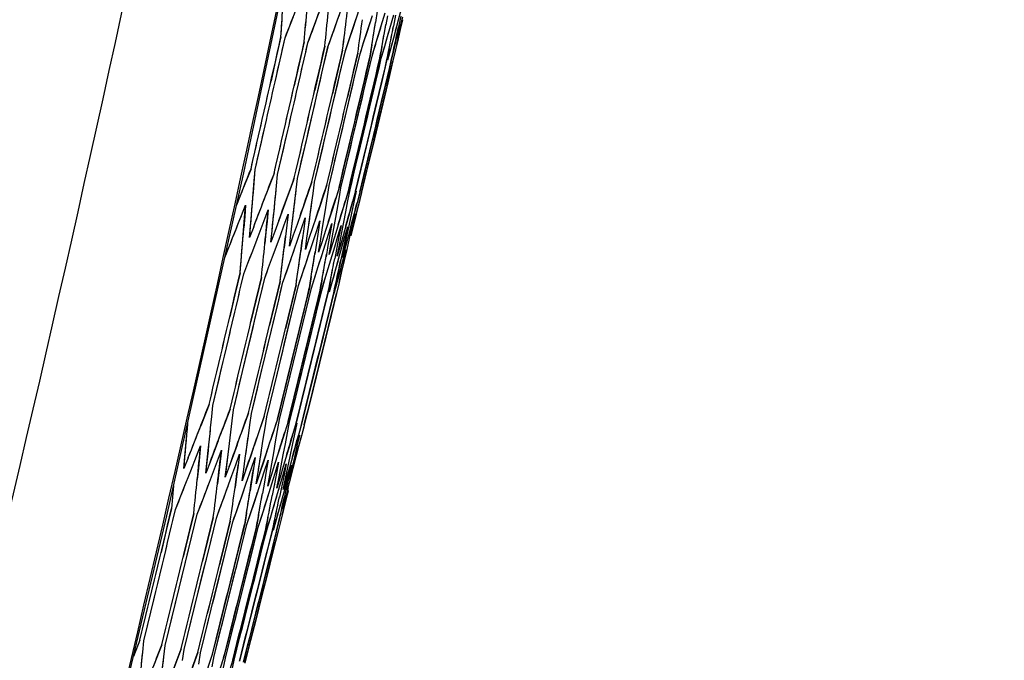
# Model space of a CAD drawing. Header units: millimetres. Extents: x 0 to 420, y 0 to 297.
# Tile 97 of 117: x 335.05 to 339.18, y 157.23 to 159.91. Entities that reach past the tile are written whole.
import ezdxf

# ---------------------------------------------------------------- set-up
doc = ezdxf.new("R2010")
doc.units = ezdxf.units.MM
doc.header["$LTSCALE"] = 23.1
doc.header["$PDMODE"] = 3
doc.header["$PDSIZE"] = 0.3125
doc.layers.get('0').update_dxf_attribs({"linetype": 'CONTINUOUS'})
doc.layers.get('Defpoints').update_dxf_attribs({"linetype": 'CONTINUOUS'})
doc.layers.add('06___PRT_ALL_SURFS', color=7, linetype='CONTINUOUS')
doc.layers.add('DIM_PILOTEES', color=7, linetype='CONTINUOUS')
doc.styles.get("Standard").update_dxf_attribs({"font": 'txt', "width": 0.7})
doc.dimstyles.new('DIMSTYLE_2', dxfattribs={"dimtxt": 2.5, "dimasz": 3.5, "dimexe": 2, "dimexo": 0, "dimtad": 1, "dimdec": 0, "dimlfac": 5, "dimdsep": 46, "dimtxsty": 'Standard', "dimblk": '_FILLED', "dimblk1": '_FILLED', "dimblk2": '_FILLED', "dimcen": 0.09, "dimazin": 2, "dimtp": 0.8, "dimtm": 0.8, "dimtfac": 1, "dimtdec": 0, "dimtofl": 0, "dimtmove": 0, "dimatfit": 3, "dimldrblk": '_FILLED', "dimfxl": 0, "dimtolj": 1, "dimarcsym": 0})
doc.dimstyles.new('DIMSTYLE_7', dxfattribs={"dimtxt": 2.5, "dimasz": 3.5, "dimexe": 2, "dimexo": 0, "dimgap": 2.5, "dimtad": 1, "dimdsep": 46, "dimtxsty": 'Standard', "dimblk": '_FILLED', "dimblk1": '_FILLED', "dimblk2": '_FILLED', "dimcen": 0.09, "dimazin": 2, "dimtp": 0.5, "dimtm": 0.5, "dimtfac": 1, "dimtofl": 0, "dimtmove": 0, "dimatfit": 3, "dimldrblk": '_FILLED', "dimfxl": 0, "dimtolj": 1, "dimarcsym": 0})

# ---------------------------------------------------------------- blocks, each defined once
blk = doc.blocks.new('_FILLED')
at = {"color": 0, "linetype": 'ByBlock'}
blk.add_solid([(0, 0), (-1, 0.1429), (-1, -0.1429)], dxfattribs=at)
blk = doc.blocks.new('*D5')
at = {"layer": 'DIM_PILOTEES', "color": 2, "linetype": 'Continuous'}
for p, q in [((332.4692, 242.223), (398.3912, 242.2232)), ((396.3912, 242.2232), (396.3913, 177.074)), ((396.3915, 111.9248), (396.3913, 177.074)), ((339.0076, 111.9246), (398.3915, 111.9248))]:
    blk.add_line(p, q, dxfattribs=at)
at = {"layer": 'DIM_PILOTEES', "color": 2, "linetype": 'Continuous', "xscale": 3.5, "yscale": 3.5, "zscale": 3.5}
for p, rotation in [((396.3912, 242.2232), 90.00015233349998), ((396.3915, 111.9248), 270.0001523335)]:
    blk.add_blockref('_FILLED', p, dxfattribs=dict(at, rotation=rotation))
at = {"layer": 'DIM_PILOTEES', "color": 2, "linetype": 'Continuous', "insert": (393.2663, 177.074), "char_height": 2.5, "width": 7.767857, "attachment_point": 2, "rotation": 90, "line_spacing_factor": 0.9}
blk.add_mtext('{\\ftxt;\\W0.0001;\\H0.0001;\\~}{\\ftxt;\\W2.0714285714;\\H2.5; }{\\ftxt;\\W0.0001;\\H0.0001;\\~}', dxfattribs=at)
blk = doc.blocks.new('*D14')
at = {"layer": 'Defpoints', "color": 0, "linetype": 'Continuous'}
for p in [(271.7552, 241.48), (318.6655, 194.5697), (271.7552, 147.6594), (365.5757, 147.6594)]:
    blk.add_point(p, dxfattribs=at)
at = {"layer": 'DIM_PILOTEES', "color": 0, "linetype": 'Continuous', "lineweight": -2}
for p, q in [((271.7552, 147.6594), (270.341, 146.2452)), ((365.5757, 147.6594), (366.99, 146.2452))]:
    blk.add_line(p, q, dxfattribs=at)
blk.add_arc((318.6655, 194.5697), 66.3412, 318.023138, 221.976862, dxfattribs=at)
at = {"layer": 'DIM_PILOTEES', "color": 0, "linetype": 'Continuous', "lineweight": -2, "xscale": 3.5, "yscale": 3.5, "zscale": 3.5}
for p, rotation in [((271.7552, 147.6594), 313.4884311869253), ((365.5757, 147.6594), 226.5115688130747)]:
    blk.add_blockref('_FILLED', p, dxfattribs=dict(at, rotation=rotation))
at = {"layer": 'DIM_PILOTEES', "color": 0, "linetype": 'Continuous', "insert": (323.275, 266.5968), "char_height": 2.5, "width": 14.285714, "attachment_point": 2, "rotation": 356.3382, "line_spacing_factor": 0.9}
blk.add_mtext('\\A1;{\\ftxt;\\W0.0001;\\H0.0001;\\~}{\\ftxt;\\W3.1428571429;\\H2.5; }{\\ftxt;\\W0.0001;\\H0.0001;\\~}{\\ftxt;\\W0.0001;\\H0.0001;\\~}{\\ftxt;\\W0.6666666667;\\H2.5; }{\\ftxt;\\W0.0001;\\H0.0001;\\~}', dxfattribs=at)

msp = doc.modelspace()

# ---------------------------------------------------------------- linework, layer by layer
at = {"color": 7, "linetype": 'Continuous'}
for p, q in [((336.2936, 159.9014), (336.3266, 159.9908)), ((336.3764, 159.8838), (336.408, 159.9734)), ((336.6398, 159.907), (336.6562, 159.9688)), ((336.4478, 159.8686), (336.478, 159.9586)), ((336.5078, 159.8558), (336.5302, 159.9261)), ((336.5078, 159.8558), (336.5302, 159.9261)), ((336.5507, 159.9431), (336.5434, 159.8964)), ((336.5564, 159.8455), (336.5838, 159.9361)), ((336.5931, 159.9238), (336.5867, 159.8872)), ((336.5938, 159.8375), (336.6196, 159.9284)), ((336.6275, 159.9267), (336.6186, 159.8805)), ((336.6489, 159.9222), (336.6392, 159.8761)), ((336.1645, 159.8321), (336.1993, 159.9214)), ((336.2769, 159.8566), (336.2936, 159.9014)), ((336.3604, 159.8388), (336.3764, 159.8838)), ((336.6198, 159.832), (336.6398, 159.907)), ((336.6198, 159.832), (336.6398, 159.907)), ((336.6346, 159.8288), (336.6574, 159.9204)), ((336.6398, 159.907), (336.6407, 159.9104)), ((336.6559, 159.9066), (336.6485, 159.8741)), ((336.656, 159.9071), (336.6559, 159.9066)), ((336.2602, 159.8118), (336.2769, 159.8566)), ((336.4325, 159.8235), (336.4478, 159.8686)), ((336.4933, 159.8106), (336.5078, 159.8558)), ((336.5426, 159.8001), (336.5564, 159.8455)), ((336.6392, 159.8761), (336.6294, 159.8299)), ((336.6485, 159.8741), (336.6379, 159.8281)), ((336.123, 159.6481), (336.1645, 159.8321)), ((336.1472, 159.8358), (336.1265, 159.7438)), ((336.2448, 159.815), (336.2239, 159.7231)), ((336.3444, 159.7939), (336.3604, 159.8388)), ((336.4172, 159.7784), (336.4325, 159.8235)), ((336.4787, 159.7653), (336.4933, 159.8106)), ((336.5286, 159.8031), (336.5211, 159.7563)), ((336.5288, 159.7547), (336.5426, 159.8001)), ((336.5807, 159.792), (336.5938, 159.8375)), ((336.6075, 159.7863), (336.6198, 159.832)), ((336.6294, 159.8299), (336.6195, 159.7837)), ((336.6379, 159.8281), (336.6272, 159.7821)), ((336.3309, 159.7967), (336.3098, 159.7048)), ((336.3232, 159.702), (336.3444, 159.7939)), ((336.4057, 159.7808), (336.3844, 159.689)), ((336.3959, 159.6865), (336.4172, 159.7784)), ((336.469, 159.7674), (336.4476, 159.6755)), ((336.4572, 159.6735), (336.4787, 159.7653)), ((336.5702, 159.7942), (336.5618, 159.7476)), ((336.5676, 159.7464), (336.5807, 159.792)), ((336.6005, 159.7878), (336.5913, 159.7414)), ((336.5952, 159.7406), (336.6075, 159.7863)), ((336.6195, 159.7837), (336.6095, 159.7375)), ((336.6272, 159.7821), (336.6164, 159.736)), ((336.1265, 159.7438), (336.1057, 159.6518)), ((336.2239, 159.7231), (336.2029, 159.6311)), ((336.5211, 159.7563), (336.4995, 159.6645)), ((336.5072, 159.6628), (336.5288, 159.7547)), ((336.5618, 159.7476), (336.5402, 159.6558)), ((336.5459, 159.6546), (336.5676, 159.7464)), ((336.5913, 159.7414), (336.5696, 159.6496)), ((336.6095, 159.7375), (336.5877, 159.6457)), ((336.6164, 159.736), (336.5946, 159.6442)), ((336.2594, 159.4263), (336.3232, 159.702)), ((336.3098, 159.7048), (336.2886, 159.6129)), ((336.3316, 159.411), (336.3959, 159.6865)), ((336.3844, 159.689), (336.363, 159.5971)), ((336.4476, 159.6755), (336.4261, 159.5837)), ((336.3925, 159.398), (336.4572, 159.6735)), ((336.4421, 159.3874), (336.5072, 159.6628)), ((336.4995, 159.6645), (336.4779, 159.5727)), ((336.4806, 159.3793), (336.5459, 159.6546)), ((336.5402, 159.6558), (336.5185, 159.564)), ((336.5946, 159.6442), (336.5388, 159.41)), ((336.5696, 159.6496), (336.5478, 159.5578)), ((336.5877, 159.6457), (336.5659, 159.5539)), ((336.4779, 159.5727), (336.4127, 159.2973)), ((336.5185, 159.564), (336.453, 159.2887)), ((336.5478, 159.5578), (336.4821, 159.2825)), ((336.5659, 159.5539), (336.5001, 159.2787)), ((336.0392, 159.2803), (336.0812, 159.4642)), ((336.1335, 159.2602), (336.176, 159.444)), ((336.2166, 159.2426), (336.2594, 159.4263)), ((336.2884, 159.2273), (336.3316, 159.411)), ((336.349, 159.2144), (336.3925, 159.398)), ((336.4203, 159.2957), (336.4421, 159.3874)), ((336.5388, 159.41), (336.5062, 159.2744)), ((336.5388, 159.41), (336.5062, 159.2744)), ((336.4587, 159.2875), (336.4806, 159.3793)), ((336.0221, 159.2839), (335.9869, 159.1953)), ((336.0318, 159.1857), (336.0392, 159.2803)), ((336.0355, 159.233), (336.0392, 159.2803)), ((336.1183, 159.2635), (336.0845, 159.1746)), ((336.4127, 159.2973), (336.3909, 159.2055)), ((336.3985, 159.2039), (336.4203, 159.2957)), ((336.453, 159.2887), (336.4311, 159.197)), ((336.4368, 159.1958), (336.4587, 159.2875)), ((336.4821, 159.2825), (336.4601, 159.1908)), ((336.5001, 159.2787), (336.4781, 159.187)), ((336.5062, 159.2744), (336.4849, 159.1855)), ((336.0318, 159.1857), (336.0355, 159.233)), ((336.114, 159.2519), (336.0845, 159.1746)), ((336.129, 159.2132), (336.1335, 159.2602)), ((336.2033, 159.2454), (336.1709, 159.1562)), ((336.1999, 159.2361), (336.1709, 159.1562)), ((336.2112, 159.1957), (336.2166, 159.2426)), ((336.277, 159.2297), (336.246, 159.1402)), ((336.2822, 159.1806), (336.2884, 159.2273)), ((335.9869, 159.1953), (335.9615, 159.1315)), ((336.1244, 159.166), (336.129, 159.2132)), ((336.2057, 159.1487), (336.2112, 159.1957)), ((336.2758, 159.1338), (336.2822, 159.1806)), ((336.3395, 159.2165), (336.3099, 159.1266)), ((336.3353, 159.2035), (336.3099, 159.1266)), ((336.3419, 159.1679), (336.349, 159.2144)), ((336.3909, 159.2055), (336.3626, 159.1154)), ((336.388, 159.1962), (336.3626, 159.1154)), ((336.3905, 159.1576), (336.3985, 159.2039)), ((336.4311, 159.197), (336.4177, 159.1518)), ((336.4303, 159.1945), (336.4177, 159.1518)), ((336.4292, 159.1907), (336.4177, 159.1518)), ((336.428, 159.1496), (336.4368, 159.1958)), ((336.4601, 159.1908), (336.4475, 159.1455)), ((336.4597, 159.1894), (336.4475, 159.1455)), ((336.4582, 159.184), (336.4475, 159.1455)), ((336.4544, 159.144), (336.4639, 159.19)), ((336.4781, 159.187), (336.4662, 159.1415)), ((336.4776, 159.1851), (336.4662, 159.1415)), ((336.4771, 159.1834), (336.4662, 159.1415)), ((336.4845, 159.1841), (336.4702, 159.1254)), ((336.4849, 159.1855), (336.4737, 159.1399)), ((336.1709, 159.1562), (336.1381, 159.0668)), ((336.1945, 159.0547), (336.2057, 159.1487)), ((336.246, 159.1402), (336.2146, 159.0505)), ((336.3347, 159.1213), (336.3419, 159.1679)), ((336.3825, 159.1111), (336.3905, 159.1576)), ((336.4177, 159.1518), (336.4043, 159.1066)), ((336.4192, 159.1033), (336.428, 159.1496)), ((336.4475, 159.1455), (336.4348, 159.1001)), ((336.4448, 159.0979), (336.4544, 159.144)), ((336.4662, 159.1415), (336.4542, 159.0959)), ((336.4737, 159.1399), (336.4625, 159.0942)), ((335.9818, 159.0877), (335.9993, 159.132)), ((335.9993, 159.132), (335.9956, 159.0847)), ((336.0771, 159.0674), (336.0939, 159.1118)), ((336.0939, 159.1118), (336.0893, 159.0648)), ((336.2629, 159.0402), (336.2758, 159.1338)), ((336.3099, 159.1266), (336.2799, 159.0366)), ((336.3201, 159.028), (336.3347, 159.1213)), ((336.3626, 159.1154), (336.3341, 159.0251)), ((336.3663, 159.0182), (336.3825, 159.1111)), ((336.4043, 159.1066), (336.3771, 159.0159)), ((336.4013, 159.0107), (336.4192, 159.1033)), ((336.4348, 159.1001), (336.4091, 159.0091)), ((336.4253, 159.0056), (336.4448, 159.0979)), ((335.9642, 159.0433), (335.9818, 159.0877)), ((335.9956, 159.0847), (335.9918, 159.0374)), ((336.0201, 159.0435), (336.0241, 159.0909)), ((336.0602, 159.0229), (336.0771, 159.0674)), ((336.0893, 159.0648), (336.0847, 159.0176)), ((336.11, 159.0244), (336.1149, 159.0716)), ((336.1381, 159.0668), (336.1216, 159.0219)), ((336.1611, 159.0495), (336.1773, 159.0941)), ((336.1773, 159.0941), (336.1718, 159.0472)), ((336.234, 159.034), (336.2494, 159.0788)), ((336.2494, 159.0788), (336.2432, 159.0321)), ((336.2957, 159.0209), (336.3104, 159.0658)), ((336.3104, 159.0658), (336.3033, 159.0193)), ((336.4542, 159.0959), (336.43, 159.0047)), ((336.4382, 159.0029), (336.4593, 159.0948)), ((336.4625, 159.0942), (336.4399, 159.0026)), ((336.016, 158.996), (336.0201, 159.0435)), ((336.0332, 159.0407), (336.016, 158.996)), ((336.0262, 158.9337), (336.0602, 159.0229)), ((336.0847, 159.0176), (336.08, 158.9705)), ((336.105, 158.9771), (336.11, 159.0244)), ((336.1216, 159.0219), (336.105, 158.9771)), ((336.1449, 159.0049), (336.1611, 159.0495)), ((336.1718, 159.0472), (336.1663, 159.0003)), ((336.1887, 159.0076), (336.1945, 159.0547)), ((336.2146, 159.0505), (336.1988, 159.0055)), ((336.2185, 158.9892), (336.234, 159.034)), ((336.2432, 159.0321), (336.2368, 158.9853)), ((336.2563, 158.9933), (336.2629, 159.0402)), ((336.2799, 159.0366), (336.2648, 158.9915)), ((336.2809, 158.976), (336.2957, 159.0209)), ((336.3033, 159.0193), (336.2961, 158.9727)), ((336.3127, 158.9813), (336.3201, 159.028)), ((336.3341, 159.0251), (336.3196, 158.9798)), ((336.3463, 159.0102), (336.3603, 159.0552)), ((336.3603, 159.0552), (336.3524, 159.0088)), ((336.358, 158.9717), (336.3663, 159.0182)), ((336.3771, 159.0159), (336.3634, 158.9705)), ((336.3858, 159.0018), (336.3991, 159.047)), ((336.3991, 159.047), (336.3904, 159.0008)), ((336.4142, 158.9957), (336.4268, 159.0411)), ((336.4268, 159.0411), (336.4172, 158.995)), ((336.4434, 159.0375), (336.4331, 158.9917)), ((336.0262, 158.9337), (336.0457, 158.9847)), ((336.1123, 158.9154), (336.1449, 159.0049)), ((336.1313, 158.9675), (336.1449, 159.0049)), ((336.1663, 159.0003), (336.1607, 158.9533)), ((336.1829, 158.9605), (336.1887, 159.0076)), ((336.1988, 159.0055), (336.1829, 158.9605)), ((336.1872, 158.8995), (336.2185, 158.9892)), ((336.2368, 158.9853), (336.2304, 158.9385)), ((336.2496, 158.9464), (336.2563, 158.9933)), ((336.2648, 158.9915), (336.2496, 158.9464)), ((336.2666, 158.9328), (336.2809, 158.976)), ((336.2666, 158.9328), (336.2809, 158.976)), ((336.3052, 158.9345), (336.3127, 158.9813)), ((336.3196, 158.9798), (336.3052, 158.9345)), ((336.3322, 158.9651), (336.3463, 159.0102)), ((336.3524, 159.0088), (336.3444, 158.9624)), ((336.3724, 158.9565), (336.3858, 159.0018)), ((336.3904, 159.0008), (336.3815, 158.9545)), ((336.3923, 158.9644), (336.4013, 159.0107)), ((336.4091, 159.0091), (336.3961, 158.9636)), ((336.4015, 158.9503), (336.4142, 158.9957)), ((336.4172, 158.995), (336.4076, 158.949)), ((336.4155, 158.9594), (336.4253, 159.0056)), ((336.43, 159.0047), (336.4178, 158.959)), ((336.4331, 158.9917), (336.4227, 158.9458)), ((335.9124, 158.9132), (335.9289, 158.9544)), ((335.9124, 158.9132), (335.9289, 158.9544)), ((336.0091, 158.889), (336.0262, 158.9337)), ((336.1123, 158.9154), (336.1313, 158.9675)), ((336.251, 158.8859), (336.2666, 158.9328)), ((336.251, 158.8859), (336.2666, 158.9328)), ((336.2961, 158.9727), (336.2889, 158.9261)), ((336.3194, 158.9244), (336.3322, 158.9651)), ((336.3194, 158.9244), (336.3322, 158.9651)), ((336.3444, 158.9624), (336.3363, 158.916)), ((336.3453, 158.8658), (336.3724, 158.9565)), ((336.3497, 158.9251), (336.358, 158.9717)), ((336.3634, 158.9705), (336.3497, 158.9251)), ((336.3815, 158.9545), (336.3726, 158.9082)), ((336.3831, 158.918), (336.3923, 158.9644)), ((336.3961, 158.9636), (336.3831, 158.918)), ((336.3904, 158.9106), (336.4015, 158.9503)), ((336.3904, 158.9106), (336.4015, 158.9503)), ((336.3955, 158.8552), (336.4196, 158.9464)), ((336.4076, 158.949), (336.3979, 158.9029)), ((336.4055, 158.9132), (336.4155, 158.9594)), ((336.4178, 158.959), (336.4055, 158.9132)), ((336.4227, 158.9458), (336.4122, 158.8998)), ((336.0958, 158.8706), (336.1123, 158.9154)), ((336.1714, 158.8545), (336.1872, 158.8995)), ((336.3037, 158.8747), (336.3194, 158.9244)), ((336.3037, 158.8747), (336.3194, 158.9244)), ((336.3759, 158.8593), (336.3904, 158.9106)), ((336.3759, 158.8593), (336.3904, 158.9106)), ((336.3979, 158.9029), (336.3881, 158.8567)), ((336.4122, 158.8998), (336.4016, 158.8538)), ((335.9919, 158.8443), (336.0091, 158.889)), ((336.0793, 158.8257), (336.0958, 158.8706)), ((336.1556, 158.8095), (336.1714, 158.8545)), ((336.2359, 158.8408), (336.251, 158.8859)), ((336.2893, 158.8294), (336.3037, 158.8747)), ((336.3317, 158.8204), (336.3453, 158.8658)), ((336.363, 158.8138), (336.3759, 158.8593)), ((336.3881, 158.8567), (336.3783, 158.8105)), ((336.3834, 158.8094), (336.3955, 158.8552)), ((336.4016, 158.8538), (336.391, 158.8078)), ((335.9759, 158.8477), (335.9545, 158.7558)), ((336.0653, 158.8287), (336.0436, 158.7369)), ((336.0576, 158.7339), (336.0793, 158.8257)), ((336.1434, 158.8121), (336.1216, 158.7203)), ((336.1337, 158.7177), (336.1556, 158.8095)), ((336.2208, 158.7956), (336.2359, 158.8408)), ((336.274, 158.8327), (336.2665, 158.7859)), ((336.2749, 158.7841), (336.2893, 158.8294)), ((336.3198, 158.8229), (336.3114, 158.7764)), ((336.318, 158.775), (336.3317, 158.8204)), ((336.3545, 158.8156), (336.3454, 158.7691)), ((336.35, 158.7682), (336.363, 158.8138)), ((336.3783, 158.8105), (336.3683, 158.7643)), ((336.2105, 158.7978), (336.1885, 158.7061)), ((336.1988, 158.7039), (336.2208, 158.7956)), ((336.2665, 158.7859), (336.2444, 158.6942)), ((336.2527, 158.6924), (336.2749, 158.7841)), ((336.3114, 158.7764), (336.2892, 158.6847)), ((336.2957, 158.6833), (336.318, 158.775)), ((336.3454, 158.7691), (336.3231, 158.6775)), ((336.391, 158.8078), (336.3802, 158.7617)), ((335.9545, 158.7558), (335.933, 158.664)), ((335.9922, 158.4586), (336.0576, 158.7339)), ((336.0436, 158.7369), (336.0219, 158.6451)), ((336.3683, 158.7643), (336.3459, 158.6726)), ((336.3802, 158.7617), (336.3578, 158.6701)), ((336.0678, 158.4425), (336.1337, 158.7177)), ((336.1216, 158.7203), (336.0997, 158.6286)), ((336.1324, 158.4288), (336.1988, 158.7039)), ((336.1885, 158.7061), (336.1665, 158.6144)), ((336.186, 158.4174), (336.2527, 158.6924)), ((336.2444, 158.6942), (336.2222, 158.6025)), ((336.2287, 158.4083), (336.2957, 158.6833)), ((336.2892, 158.6847), (336.2669, 158.593)), ((336.3231, 158.6775), (336.3007, 158.5858)), ((336.3459, 158.6726), (336.3235, 158.581)), ((336.3578, 158.6701), (336.3354, 158.5784)), ((336.2222, 158.6025), (336.1553, 158.3275)), ((336.2669, 158.593), (336.1997, 158.3181)), ((336.3007, 158.5858), (336.2333, 158.3109)), ((336.3235, 158.581), (336.2559, 158.3061)), ((336.3354, 158.5784), (336.2677, 158.3036)), ((335.8621, 158.2934), (335.9056, 158.477)), ((335.9483, 158.2751), (335.9922, 158.4586)), ((336.0235, 158.2591), (336.0678, 158.4425)), ((336.0878, 158.2455), (336.1324, 158.4288)), ((336.1412, 158.2341), (336.186, 158.4174)), ((336.2062, 158.3167), (336.2287, 158.4083)), ((336.1553, 158.3275), (336.1329, 158.2359)), ((336.1997, 158.3181), (336.1772, 158.2264)), ((336.1837, 158.2251), (336.2062, 158.3167)), ((335.8464, 158.2968), (335.8117, 158.2081)), ((335.8415, 158.2842), (335.8117, 158.2081)), ((335.8575, 158.2464), (335.8621, 158.2934)), ((335.9345, 158.2781), (335.9011, 158.1891)), ((335.9429, 158.2282), (335.9483, 158.2751)), ((336.2333, 158.3109), (336.2107, 158.2193)), ((336.2559, 158.3061), (336.2333, 158.2145)), ((336.2677, 158.3036), (336.2451, 158.212)), ((335.8528, 158.1992), (335.8575, 158.2464)), ((335.9306, 158.2678), (335.9011, 158.1891)), ((336.0115, 158.2617), (335.9795, 158.1724)), ((336.0086, 158.2535), (335.9795, 158.1724)), ((336.0172, 158.2124), (336.0235, 158.2591)), ((336.0777, 158.2476), (336.047, 158.158)), ((336.0807, 158.1989), (336.0878, 158.2455)), ((336.1329, 158.2359), (336.1035, 158.146)), ((336.1332, 158.1877), (336.1412, 158.2341)), ((335.7573, 158.2195), (335.7578, 158.2248)), ((335.9373, 158.1813), (335.9429, 158.2282)), ((336.0109, 158.1656), (336.0172, 158.2124)), ((336.0735, 158.1523), (336.0807, 158.1989)), ((336.1292, 158.2247), (336.1035, 158.146)), ((336.1772, 158.2264), (336.1633, 158.1814)), ((336.1749, 158.1789), (336.1837, 158.2251)), ((336.2107, 158.2193), (336.1974, 158.1741)), ((336.2101, 158.2173), (336.1974, 158.1741)), ((336.208, 158.2103), (336.1974, 158.1741)), ((336.2058, 158.1723), (336.2153, 158.2184)), ((336.2333, 158.2145), (336.2208, 158.1692)), ((336.2325, 158.2116), (336.2208, 158.1692)), ((336.2451, 158.212), (336.2333, 158.1665)), ((336.2447, 158.2107), (336.2333, 158.1665)), ((336.2439, 158.2075), (336.2333, 158.1665)), ((335.7495, 158.1248), (335.7534, 158.1722)), ((335.8432, 158.1049), (335.8481, 158.1521)), ((336.0044, 158.1188), (336.0109, 158.1656)), ((336.0662, 158.1057), (336.0735, 158.1523)), ((336.1252, 158.1413), (336.1332, 158.1877)), ((336.1633, 158.1814), (336.1493, 158.1363)), ((336.1661, 158.1326), (336.1749, 158.1789)), ((336.1974, 158.1741), (336.1841, 158.1289)), ((336.1962, 158.1263), (336.2058, 158.1723)), ((336.2208, 158.1692), (336.2082, 158.1237)), ((336.2154, 158.1222), (336.2258, 158.1681)), ((336.2333, 158.1665), (336.2214, 158.1209)), ((335.7413, 158.0299), (335.7495, 158.1248)), ((335.7935, 158.0802), (335.8108, 158.1245)), ((335.8108, 158.1245), (335.8063, 158.0774)), ((335.8732, 158.1153), (335.8504, 158.0551)), ((335.8842, 158.1445), (335.8732, 158.1153)), ((335.926, 158.0873), (335.9317, 158.1343)), ((335.9633, 158.1277), (335.9524, 158.0976)), ((335.9979, 158.072), (336.0044, 158.1188)), ((336.0315, 158.1132), (336.0208, 158.0823)), ((336.1171, 158.0949), (336.1252, 158.1413)), ((336.1493, 158.1363), (336.121, 158.0459)), ((336.1572, 158.0864), (336.1661, 158.1326)), ((336.1841, 158.1289), (336.1573, 158.0382)), ((336.2082, 158.1237), (336.1827, 158.0327)), ((336.1865, 158.0801), (336.1962, 158.1263)), ((336.2214, 158.1209), (336.1974, 158.0296)), ((336.205, 158.0762), (336.2154, 158.1222)), ((335.759, 158.0745), (335.7413, 158.0299)), ((335.7695, 158.0188), (335.7935, 158.0802)), ((335.8063, 158.0774), (335.8016, 158.0303)), ((335.8333, 158.0103), (335.8432, 158.1049)), ((335.8813, 158.0615), (335.8979, 158.106)), ((335.8979, 158.106), (335.8925, 158.0591)), ((335.9144, 157.9931), (335.926, 158.0873)), ((335.9524, 158.0976), (335.9308, 158.038)), ((335.9581, 158.0452), (335.9741, 158.0898)), ((335.9741, 158.0898), (335.9678, 158.0431)), ((335.9913, 158.0251), (335.9979, 158.072)), ((336.0208, 158.0823), (336.0003, 158.0232)), ((336.024, 158.0312), (336.0393, 158.0759)), ((336.0393, 158.0759), (336.0322, 158.0294)), ((336.0588, 158.059), (336.0662, 158.1057)), ((336.0887, 158.101), (336.0739, 158.0559)), ((336.109, 158.0484), (336.1171, 158.0949)), ((336.1483, 158.04), (336.1572, 158.0864)), ((336.1767, 158.034), (336.1865, 158.0801)), ((336.1944, 158.0302), (336.205, 158.0762)), ((335.8016, 158.0303), (335.7969, 157.9831)), ((335.8504, 158.0551), (335.8333, 158.0103)), ((335.8645, 158.017), (335.8813, 158.0615)), ((335.8925, 158.0591), (335.887, 158.0121)), ((335.9308, 158.038), (335.9144, 157.9931)), ((335.942, 158.0005), (335.9581, 158.0452)), ((335.9678, 158.0431), (335.9615, 157.9963)), ((335.9845, 157.9782), (335.9913, 158.0251)), ((336.0007, 157.9633), (336.024, 158.0312)), ((336.0322, 158.0294), (336.025, 157.9828)), ((336.0514, 158.0123), (336.0588, 158.059)), ((336.0739, 158.0559), (336.0589, 158.0108)), ((336.079, 158.0195), (336.0937, 158.0644)), ((336.0937, 158.0644), (336.0858, 158.018)), ((336.1007, 158.0018), (336.109, 158.0484)), ((336.121, 158.0459), (336.1067, 158.0006)), ((336.1233, 158.0101), (336.1372, 158.0551)), ((336.1372, 158.0551), (336.1285, 158.0089)), ((336.1392, 157.9937), (336.1483, 158.04)), ((336.1573, 158.0382), (336.1437, 157.9927)), ((336.1567, 158.003), (336.1699, 158.0482)), ((336.1699, 158.0482), (336.1604, 158.0021)), ((336.1669, 157.9878), (336.1767, 158.034)), ((336.1827, 158.0327), (336.1699, 157.9872)), ((336.1793, 157.9981), (336.1918, 158.0435)), ((336.1793, 157.9981), (336.1915, 158.0422)), ((336.1918, 158.0435), (336.1816, 157.9976)), ((336.1838, 157.9842), (336.1944, 158.0302)), ((336.1974, 158.0296), (336.1853, 157.9839)), ((335.7411, 157.9468), (335.7695, 158.0188)), ((335.8308, 157.9277), (335.8645, 158.017)), ((335.887, 158.0121), (335.8814, 157.9652)), ((335.9096, 157.911), (335.942, 158.0005)), ((335.9615, 157.9963), (335.955, 157.9495)), ((336.0003, 158.0232), (335.9845, 157.9782)), ((336.0439, 157.9656), (336.0514, 158.0123)), ((336.0589, 158.0108), (336.0439, 157.9656)), ((336.0576, 157.9542), (336.079, 158.0195)), ((336.0858, 158.018), (336.0778, 157.9716)), ((336.0924, 157.9553), (336.1007, 158.0018)), ((336.1067, 158.0006), (336.0924, 157.9553)), ((336.1092, 157.9649), (336.1233, 158.0101)), ((336.1285, 158.0089), (336.1176, 157.9515)), ((336.1301, 157.9472), (336.1392, 157.9937)), ((336.1437, 157.9927), (336.1301, 157.9472)), ((336.1375, 157.9379), (336.1567, 158.003)), ((336.1604, 158.0021), (336.1483, 157.9436)), ((336.157, 157.9415), (336.1669, 157.9878)), ((336.1699, 157.9872), (336.157, 157.9415)), ((336.162, 157.9358), (336.1793, 157.9981)), ((336.1816, 157.9976), (336.1682, 157.9381)), ((336.1853, 157.9839), (336.1731, 157.9381)), ((335.6976, 157.957), (335.6893, 157.8611)), ((335.7058, 157.8576), (335.7411, 157.9468)), ((335.9775, 157.8965), (336.0006, 157.9633)), ((336.025, 157.9828), (336.0178, 157.9362)), ((336.0346, 157.8844), (336.0576, 157.9542)), ((336.0778, 157.9716), (336.0697, 157.9251)), ((336.0809, 157.8746), (336.1092, 157.9649)), ((336.1176, 157.9515), (336.1109, 157.9164)), ((336.1197, 157.9627), (336.1176, 157.9515)), ((336.1375, 157.9379), (336.1395, 157.9445)), ((336.1483, 157.9436), (336.1412, 157.9099)), ((336.1553, 157.8587), (336.1793, 157.95)), ((335.8139, 157.883), (335.8308, 157.9277)), ((335.8933, 157.8661), (335.9096, 157.911)), ((336.1165, 157.867), (336.1375, 157.9379)), ((336.1412, 157.8617), (336.162, 157.9358)), ((336.1412, 157.8617), (336.162, 157.9358)), ((336.1608, 157.9058), (336.1503, 157.8598)), ((336.1697, 157.9039), (336.1584, 157.858)), ((336.1682, 157.9381), (336.1608, 157.9058)), ((336.162, 157.9358), (336.1631, 157.9398)), ((336.1683, 157.9389), (336.1682, 157.9381)), ((336.1772, 157.9346), (336.1697, 157.9039)), ((336.1776, 157.9365), (336.1772, 157.9346)), ((335.6893, 157.8611), (335.6673, 157.7694)), ((335.7968, 157.8383), (335.8139, 157.883)), ((335.8769, 157.8212), (335.8933, 157.8661)), ((335.9619, 157.8516), (335.9775, 157.8965)), ((336.0197, 157.8393), (336.0346, 157.8844)), ((336.0667, 157.8293), (336.0809, 157.8746)), ((336.1029, 157.8216), (336.1165, 157.867)), ((336.1284, 157.8161), (336.1412, 157.8617)), ((335.7822, 157.8414), (335.76, 157.7497)), ((335.7746, 157.7466), (335.7968, 157.8383)), ((335.8641, 157.824), (335.8417, 157.7323)), ((335.8545, 157.7296), (335.8769, 157.8212)), ((335.9462, 157.8065), (335.9619, 157.8516)), ((336.003, 157.8428), (335.9955, 157.796)), ((336.0046, 157.7941), (336.0197, 157.8393)), ((336.0533, 157.8321), (336.045, 157.7855)), ((336.0523, 157.7839), (336.0667, 157.8293)), ((336.0929, 157.8237), (336.0838, 157.7773)), ((336.0893, 157.7761), (336.1029, 157.8216)), ((336.1503, 157.8598), (336.1397, 157.8137)), ((336.1584, 157.858), (336.1471, 157.8122)), ((335.9352, 157.8088), (335.9127, 157.7172)), ((335.9236, 157.7149), (335.9462, 157.8065)), ((335.9955, 157.796), (335.9728, 157.7044)), ((335.9819, 157.7025), (336.0046, 157.7941)), ((336.045, 157.7855), (336.0222, 157.6939)), ((336.0295, 157.6924), (336.0523, 157.7839)), ((336.1217, 157.8176), (336.1118, 157.7713)), ((336.1155, 157.7705), (336.1284, 157.8161)), ((336.1397, 157.8137), (336.1291, 157.7676)), ((336.1471, 157.8122), (336.1357, 157.7662)), ((335.6673, 157.7694), (335.6453, 157.6776)), ((335.7076, 157.4716), (335.7746, 157.7466)), ((335.76, 157.7497), (335.7377, 157.658)), ((336.0838, 157.7773), (336.0609, 157.6857)), ((336.0664, 157.6845), (336.0893, 157.7761)), ((336.1118, 157.7713), (336.0888, 157.6798)), ((336.1291, 157.7676), (336.1061, 157.6761)), ((336.1357, 157.7662), (336.1126, 157.6747)), ((335.7869, 157.4547), (335.8545, 157.7296)), ((335.8417, 157.7323), (335.8193, 157.6407)), ((335.8556, 157.4401), (335.9236, 157.7149)), ((335.9127, 157.7172), (335.8901, 157.6256)), ((335.9135, 157.4278), (335.9819, 157.7025)), ((335.9728, 157.7044), (335.9501, 157.6129)), ((335.9607, 157.4178), (336.0295, 157.6924)), ((335.9973, 157.41), (336.0664, 157.6845)), ((336.0222, 157.6939), (335.9993, 157.6024)), ((336.1126, 157.6747), (336.02, 157.3088)), ((336.0609, 157.6857), (336.0379, 157.5942)), ((336.0888, 157.6798), (336.0658, 157.5882)), ((336.1061, 157.6761), (336.083, 157.5846)), ((335.9501, 157.6129), (335.8815, 157.3382)), ((335.9993, 157.6024), (335.9304, 157.3278)), ((336.0379, 157.5942), (335.9687, 157.3197)), ((336.0658, 157.5882), (335.9964, 157.3138)), ((336.083, 157.5846), (336.0135, 157.3101)), ((335.573, 157.3074), (335.6175, 157.4907)), ((335.6627, 157.2883), (335.7076, 157.4716)), ((335.7416, 157.2715), (335.7869, 157.4547)), ((335.8099, 157.257), (335.8556, 157.4401)), ((335.8675, 157.2448), (335.9135, 157.4278)), ((335.9376, 157.3263), (335.9607, 157.4178)), ((335.9741, 157.3185), (335.9973, 157.41)), ((335.8815, 157.3382), (335.8585, 157.2467)), ((335.9304, 157.3278), (335.9073, 157.2363)), ((335.9145, 157.2348), (335.9376, 157.3263)), ((335.5567, 157.3109), (335.5292, 157.2426)), ((335.5511, 157.2971), (335.5292, 157.2426)), ((335.5683, 157.2603), (335.573, 157.3074)), ((335.6482, 157.2914), (335.6138, 157.2026)), ((335.6572, 157.2414), (335.6627, 157.2883)), ((335.9687, 157.3197), (335.9455, 157.2282)), ((335.9509, 157.227), (335.9741, 157.3185)), ((335.9964, 157.3138), (335.9731, 157.2223)), ((336.0135, 157.3101), (335.9902, 157.2187)), ((336.02, 157.3088), (335.9958, 157.2138)), ((335.5637, 157.2132), (335.5683, 157.2603)), ((335.729, 157.2742), (335.6959, 157.1852)), ((335.7353, 157.2248), (335.7416, 157.2715)), ((335.7991, 157.2593), (335.7672, 157.17)), ((335.8028, 157.2105), (335.8099, 157.257)), ((335.8585, 157.2467), (335.828, 157.1571)), ((335.8596, 157.1984), (335.8675, 157.2448)), ((335.6517, 157.1945), (335.6572, 157.2414)), ((335.854, 157.2334), (335.828, 157.1571)), ((335.9073, 157.2363), (335.8781, 157.1464)), ((335.9058, 157.1886), (335.9145, 157.2348)), ((335.9455, 157.2282), (335.9316, 157.1831)), ((335.9415, 157.181), (335.9509, 157.227))]:
    msp.add_line(p, q, dxfattribs=at)
for points in [[(335.3407, 156.4509), (335.6692, 157.8308), (335.9918, 159.2665), (336.2962, 160.7077), (336.5823, 162.1542), (336.8501, 163.6057), (337.0994, 165.0621), (337.3302, 166.5232), (337.5425, 167.9886), (337.7362, 169.4581), (337.9096, 170.916)], [(336.5946, 159.6442), (336.5728, 159.5525), (336.5509, 159.4607)], [(335.7413, 158.0299), (335.7454, 158.0774), (335.7495, 158.1248)], [(335.6976, 157.957), (335.6934, 157.9086), (335.6893, 157.8611)], [(336.1126, 157.6747), (336.0896, 157.5832), (336.0664, 157.4917), (336.0432, 157.4002), (336.02, 157.3088)]]:
    msp.add_lwpolyline(points, dxfattribs=at)
for centre, radius, start, end in [((223.7089, 183.7568), 114.9148, 346.254241, 353.584584), ((309.9482, 162.0892), 26.3948, 355.05738, 355.6766), ((310.2336, 161.5736), 25.9718, 356.16349, 356.68545), ((309.6027, 162.6215), 26.8771, 353.96717, 354.57388), ((309.2183, 163.1707), 27.3978, 352.89282, 353.48688), ((310.1911, 161.5763), 26.0144, 356.16372, 356.47915), ((297.141, 175.0683), 41.8925, 338.67256, 338.86901), ((309.8778, 162.0951), 26.4654, 355.05779, 355.36703), ((298.3596, 173.9788), 40.4618, 339.50445, 339.70739), ((309.5264, 162.6293), 26.9538, 353.9676, 354.27056), ((299.5083, 172.9459), 39.1136, 340.35123, 340.56072), ((309.136, 163.1807), 27.4808, 352.89327, 353.18988), ((300.591, 171.9654), 37.8423, 341.21328, 341.42939), ((308.7056, 163.7509), 28.0478, 351.8349, 352.12509), ((301.6111, 171.0333), 36.643, 342.09098, 342.31377), ((308.2339, 164.3416), 28.6564, 350.79253, 351.07625), ((308.266, 164.3365), 28.6239, 350.88709, 351.07634), ((302.572, 170.1462), 35.5113, 342.98468, 343.21423), ((307.7196, 164.9548), 29.3085, 349.76618, 350.04338), ((303.4763, 169.301), 34.4431, 343.89475, 344.13112), ((307.754, 164.9487), 29.2736, 349.85856, 350.04347), ((307.1613, 165.5923), 30.006, 348.75583, 349.02648), ((304.3266, 168.4947), 33.4349, 344.82151, 345.06476), ((307.198, 165.5851), 29.9686, 348.84603, 349.02657), ((306.5573, 166.2562), 30.751, 347.76143, 348.02549), ((305.9673, 166.9346), 31.4831, 346.90958, 347.04048), ((189.9931, 192.6849), 149.8001, 347.116456, 347.332885), ((190.0096, 192.747), 149.8154, 347.164133, 347.308407), ((190.1022, 193.0305), 149.8697, 346.978955, 347.195292), ((190.1203, 193.0848), 149.8798, 346.957271, 347.173594), ((190.118, 193.0853), 149.8822, 347.029378, 347.173593), ((190.2065, 193.3334), 149.9236, 346.857757, 347.074023), ((190.2234, 193.3807), 149.9314, 346.838819, 347.055076), ((190.3022, 193.595), 149.9654, 346.752708, 346.968921), ((190.3173, 193.6353), 149.9715, 346.736494, 346.9527), ((190.3864, 193.816), 149.9982, 346.663685, 346.879858), ((190.3994, 193.8495), 150.003, 346.650178, 346.866345), ((190.4569, 193.9972), 150.0239, 346.590595, 346.806737), ((190.4674, 194.024), 150.0277, 346.579781, 346.795918), ((190.5123, 194.1391), 150.0441, 346.533371, 346.74949), ((190.5201, 194.1593), 150.047, 346.525242, 346.741357), ((190.5519, 194.2419), 150.0593, 346.491977, 346.708077), ((190.5756, 194.3056), 150.0695, 346.466401, 346.682489), ((190.5843, 194.3299), 150.0737, 346.456662, 346.672302), ((189.9953, 192.6844), 149.7979, 347.116455, 347.260742), ((190.014, 192.746), 149.8109, 347.091995, 347.236271), ((190.1045, 193.0299), 149.8673, 346.978954, 347.12318), ((190.2089, 193.3329), 149.921, 346.857756, 347.001935), ((190.3047, 193.5944), 149.9628, 346.752707, 346.89685), ((190.389, 193.8154), 149.9955, 346.663684, 346.807801), ((295.7588, 175.1927), 43.2923, 338.22312, 338.44017), ((296.9396, 174.1025), 41.8947, 338.92957, 339.25566), ((309.668, 161.2883), 26.4475, 355.23423, 355.54304), ((298.2317, 173.0011), 40.3864, 339.81663, 340.08644), ((299.4325, 171.965), 38.9834, 340.70958, 340.9324), ((309.5962, 161.2941), 26.5196, 355.02866, 355.43991), ((309.3179, 161.8166), 26.9372, 354.15121, 354.45373), ((308.9287, 162.3618), 27.4656, 353.08428, 353.38041), ((308.4992, 162.9255), 28.0342, 352.03352, 352.3232), ((300.5115, 171.0004), 37.7161, 341.56277, 341.79385), ((296.7962, 174.1575), 42.0483, 338.92988, 339.12517), ((309.2402, 161.8245), 27.0153, 353.94987, 354.35268), ((301.4709, 170.1013), 36.5804, 342.43207, 342.5971), ((302.4306, 169.2266), 35.4489, 343.31764, 343.48861), ((303.3334, 168.3931), 34.3811, 344.21996, 344.39677), ((304.1819, 167.5979), 33.3735, 345.13936, 345.3219), ((309.5819, 161.1565), 26.4948, 355.00069, 355.6175), ((309.228, 161.6853), 26.9889, 353.92426, 354.52841), ((304.9638, 166.842), 32.4376, 346.07588, 346.23795), ((295.6, 175.0405), 43.4187, 338.25424, 338.44342), ((295.4533, 175.0989), 43.5766, 338.19618, 338.38025), ((309.5343, 161.1606), 26.5426, 355.001, 355.41187), ((296.6842, 173.9887), 42.1242, 338.92943, 339.18953), ((297.9214, 172.9067), 40.6731, 339.74502, 340.01381), ((308.779, 162.2378), 27.5781, 352.86434, 353.25819), ((308.341, 162.8038), 28.156, 351.82036, 352.20558), ((309.1503, 161.6933), 27.067, 353.92469, 354.22637), ((308.7509, 162.2413), 27.6064, 352.86445, 353.1597), ((299.0337, 171.8998), 39.3623, 340.57586, 340.79656), ((308.3108, 162.8081), 28.1865, 351.82048, 352.10924), ((300.135, 170.9243), 38.0695, 341.42211, 341.65106), ((307.8362, 163.3943), 28.8014, 350.7928, 351.09678), ((307.8614, 163.3903), 28.7759, 350.88688, 351.07514), ((301.1717, 169.9976), 36.8507, 342.28425, 342.52145), ((307.3117, 164.0039), 29.4672, 349.78148, 350.0791), ((302.1472, 169.1161), 35.7012, 343.16264, 343.40803), ((307.3383, 163.9992), 29.4401, 349.87337, 350.05724), ((306.7332, 164.6398), 30.1885, 348.7865, 349.05552), ((303.0645, 168.2764), 34.617, 344.05763, 344.31115), ((306.7706, 164.6325), 30.1504, 348.87615, 349.05561), ((306.1166, 165.3006), 30.9498, 347.80776, 348.07013), ((303.9263, 167.4757), 33.5941, 344.96953, 345.23108), ((305.5043, 165.9781), 31.708, 346.93039, 347.12189), ((190.0835, 192.8656), 149.806, 346.658338, 346.874789), ((190.102, 192.9233), 149.8173, 346.635376, 346.851813), ((190.0982, 192.9242), 149.8212, 346.707522, 346.851811), ((190.1909, 193.1883), 149.8663, 346.529619, 346.745994), ((190.2085, 193.2388), 149.8751, 346.50941, 346.725774), ((190.2913, 193.4691), 149.9132, 346.417084, 346.633401), ((190.3073, 193.5127), 149.9201, 346.399604, 346.615914), ((190.381, 193.7091), 149.9501, 346.320604, 346.536879), ((190.395, 193.7458), 149.9556, 346.305836, 346.522104), ((190.4576, 193.9091), 149.9796, 346.240081, 346.455836), ((190.4691, 193.9391), 149.984, 346.228009, 346.444244), ((190.5193, 194.0697), 150.0032, 346.175439, 346.391248), ((190.5282, 194.093), 150.0068, 346.166053, 346.381783), ((190.5651, 194.1911), 150.022, 346.12663, 346.342822), ((190.5951, 194.2735), 150.0358, 346.093632, 346.309808), ((190.6099, 194.3166), 150.0438, 346.076448, 346.292615), ((190.0873, 192.8647), 149.802, 346.658336, 346.802639), ((190.1947, 193.1874), 149.8624, 346.529617, 346.673869), ((190.295, 193.4682), 149.9093, 346.417082, 346.561296), ((190.3847, 193.7082), 149.9464, 346.320603, 346.464788), ((295.2402, 174.1345), 43.5855, 338.50466, 338.69267), ((296.5557, 173.0073), 42.0433, 339.29764, 339.49213), ((308.9678, 160.886), 27.019, 354.19249, 354.39342), ((297.794, 171.9405), 40.5918, 340.10564, 340.30668), ((298.9596, 170.9294), 39.2248, 340.92905, 341.13672), ((309.227, 160.3698), 26.6173, 354.95666, 355.36633), ((309.303, 160.3635), 26.5411, 355.26402, 355.37806), ((294.9312, 174.256), 43.9175, 338.37994, 338.56721), ((308.8624, 160.8967), 27.1249, 353.89157, 354.29271), ((308.5715, 161.4272), 27.5577, 353.13735, 353.33399), ((308.1344, 161.9868), 28.1372, 352.09868, 352.29098), ((299.9957, 169.9899), 38.0007, 341.76833, 341.91112), ((294.8533, 174.2867), 44.0012, 338.38003, 338.50476), ((296.2641, 173.1173), 42.3549, 339.1686, 339.36235), ((308.4579, 161.4408), 27.6721, 352.84291, 353.23542), ((297.5186, 172.04), 40.8846, 339.97223, 340.17253), ((298.6994, 171.0192), 39.4999, 340.79122, 340.99815), ((301.0313, 169.0761), 36.7825, 342.62367, 342.77097), ((302.0053, 168.2067), 35.6336, 343.49549, 343.64735), ((302.9208, 167.3787), 34.55, 344.38415, 344.5406), ((303.7804, 166.589), 33.528, 345.28995, 345.45104), ((308.8602, 160.7128), 27.0746, 353.912, 354.51422), ((308.0125, 162.0037), 28.2602, 351.90678, 352.09868), ((299.8108, 170.0507), 38.1953, 341.62594, 341.83957), ((308.4594, 161.2543), 27.6185, 352.86526, 353.45455), ((307.5245, 162.5872), 28.8914, 350.88902, 351.07653), ((308.0791, 161.8061), 28.1415, 352.12332, 352.31559), ((307.5994, 162.3848), 28.7645, 351.10319, 351.29108), ((294.6244, 174.1797), 44.2051, 338.33152, 338.51792), ((308.7814, 160.721), 27.1539, 353.91244, 354.21314), ((295.9736, 173.0336), 42.6238, 339.11463, 339.3075), ((308.3744, 161.2647), 27.7042, 352.86572, 353.15993), ((297.2432, 171.9495), 41.136, 339.91271, 340.11213), ((307.9262, 161.8273), 28.2958, 351.83557, 352.12323), ((298.438, 170.9225), 39.7353, 340.72614, 340.93219), ((307.4354, 162.4105), 28.9305, 350.82205, 351.1031), ((307.4686, 162.4052), 28.8969, 350.91572, 351.10319), ((299.5624, 169.9484), 38.4157, 341.55531, 341.76806), ((306.9007, 163.0162), 29.61, 349.82517, 350.09957), ((300.6202, 169.0233), 37.172, 342.40058, 342.6201), ((306.9361, 163.0099), 29.574, 349.91662, 350.09966), ((306.3204, 163.6463), 30.3365, 348.84492, 349.11263), ((301.6151, 168.1436), 35.9994, 343.2623, 343.48866), ((306.3583, 163.639), 30.2979, 348.93414, 349.11273), ((305.693, 164.303), 31.1122, 347.88123, 348.14224), ((302.5501, 167.306), 34.8936, 344.14081, 344.37407), ((305.7333, 164.2944), 31.0709, 347.96821, 348.14234), ((305.0164, 164.9883), 31.9396, 346.93403, 347.18832), ((304.3585, 165.6875), 32.7496, 346.12919, 346.2509), ((190.0764, 192.6653), 149.7146, 346.340824, 346.557436), ((190.0949, 192.727), 149.7278, 346.316424, 346.53302), ((190.0894, 192.7283), 149.7335, 346.388623, 346.533018), ((190.1845, 193.0109), 149.7851, 346.20364, 346.420165), ((190.2024, 193.0652), 149.7954, 346.182, 346.398513), ((190.2875, 193.314), 149.8402, 346.082679, 346.299138), ((190.3042, 193.3613), 149.8483, 346.063775, 346.280225), ((190.3814, 193.5759), 149.8839, 345.97781, 346.194219), ((190.3962, 193.6162), 149.8904, 345.961622, 346.178024), ((190.4632, 193.7974), 149.9192, 345.888926, 346.104654), ((190.4756, 193.831), 149.9245, 345.87544, 346.091803), ((190.5306, 193.9792), 149.9481, 345.815947, 346.031739), ((190.5405, 194.0062), 149.9525, 345.805149, 346.020834), ((190.5825, 194.1219), 149.9719, 345.758812, 345.974687), ((190.5897, 194.1422), 149.9754, 345.750696, 345.966488), ((190.6186, 194.2255), 149.9906, 345.717488, 345.933778), ((190.6397, 194.2898), 150.0035, 345.691962, 345.907667), ((190.647, 194.3144), 150.0091, 345.682244, 345.897846), ((190.082, 192.664), 149.7088, 346.340821, 346.485233), ((190.1899, 193.0096), 149.7796, 346.203638, 346.34799), ((190.2927, 193.3128), 149.8349, 346.082677, 346.226986), ((190.3863, 193.5746), 149.8789, 345.977808, 346.122083), ((294.4159, 173.2233), 44.2033, 338.56448, 338.87385), ((308.5723, 159.9248), 27.1272, 354.06281, 354.36315), ((295.8456, 172.0624), 42.5367, 339.39956, 339.65598), ((297.1722, 170.9732), 40.9891, 340.24126, 340.45336), ((308.1664, 160.4626), 27.6789, 353.02322, 353.31704)]:
    msp.add_arc(centre, radius, start, end, dxfattribs=at)
at = {"layer": '06___PRT_ALL_SURFS', "color": 7, "linetype": 'Continuous'}
msp.add_arc((224.201, 185.9887), 113.8262, 345.144418, 355.431269, dxfattribs=at)
msp.add_open_spline([(337.8843, 176.9071), (337.7634, 175.1889), (337.1364, 168.3304), (335.9275, 161.5235), (334.6853, 156.5112)], degree=3, knots=[0, 0, 0, 0, 0.250129, 1, 1, 1, 1], dxfattribs=at)

# ---------------------------------------------------------------- dimensions: what is measured, and where the dimension line sits
at = {"layer": 'DIM_PILOTEES', "color": 2, "linetype": 'Continuous'}
dim = msp.add_angular_dim_3p(base=(271.7552, 241.48), center=(318.6655, 194.5697), p1=(365.5757, 147.6594), p2=(271.7552, 147.6594), text='{\\ftxt;\\W0.0001;\\H0.0001;\\~}{\\ftxt;\\W3.1428571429;\\H2.5; }{\\ftxt;\\W0.0001;\\H0.0001;\\~}{\\ftxt;\\W0.0001;\\H0.0001;\\~}{\\ftxt;\\W0.6666666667;\\H2.5; }{\\ftxt;\\W0.0001;\\H0.0001;\\~}', dimstyle='DIMSTYLE_7', dxfattribs=at)
dim.commit()
dim.dimension.update_dxf_attribs({"geometry": '*D14', "text_midpoint": (322.9024, 260.7754), "dimtype": 165})
dim = msp.add_linear_dim(base=(396.3915, 111.9248), p1=(332.4692, 242.223), p2=(339.0076, 111.9246), angle=270.0002, text='{\\ftxt;\\W0.0001;\\H0.0001;\\~}{\\ftxt;\\W2.0714285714;\\H2.5; }{\\ftxt;\\W0.0001;\\H0.0001;\\~}', dimstyle='DIMSTYLE_2', dxfattribs=at)
dim.commit()
dim.dimension.update_dxf_attribs({"geometry": '*D5', "text_midpoint": (396.3913, 176.7168), "dimtype": 160})

doc.saveas('drawing.dxf')
